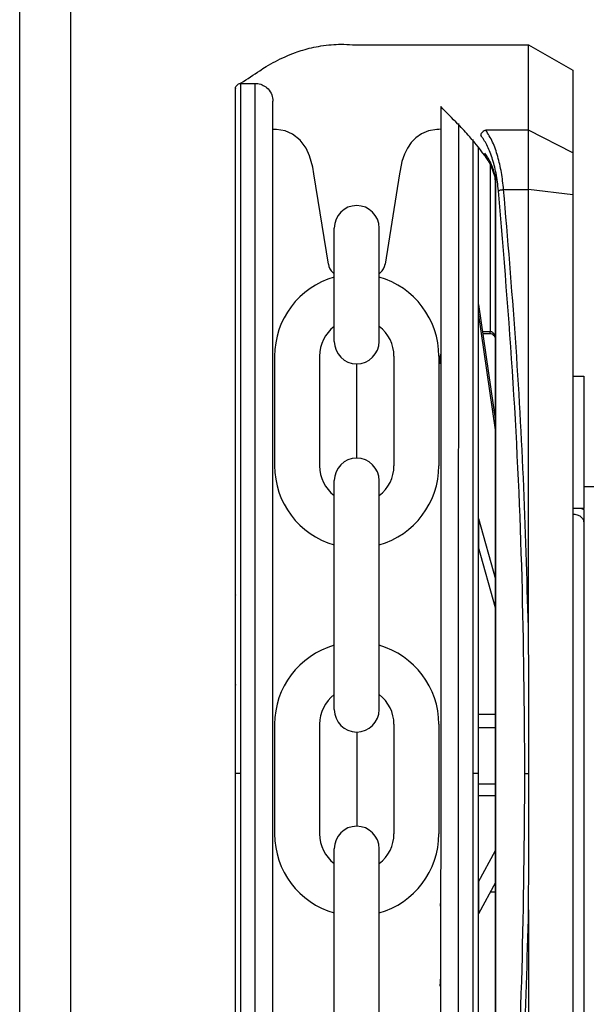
# Model space of a CAD drawing. Header units: inches. Extents: x 170 to 312, y 215 to 248.
# Tile 109 of 256: x 181.2734 to 181.3682, y 243.7444 to 243.909. Entities that reach past the tile are written whole.
import ezdxf

# ---------------------------------------------------------------- set-up
doc = ezdxf.new("R2010")
doc.units = ezdxf.units.IN
doc.header["$LTSCALE"] = 0.25
doc.header["$MEASUREMENT"] = 0
doc.layers.add('MOTOR RH', color=7, linetype='Continuous')

msp = doc.modelspace()

# ---------------------------------------------------------------- linework, layer by layer
at = {"layer": 'MOTOR RH'}
for p, q in [((181.2734116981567, 240.3825349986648), (181.2734116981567, 244.2991927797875)), ((181.2819375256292, 240.3718777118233), (181.2819375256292, 244.2991927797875)), ((181.3291862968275, 243.9048135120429), (181.3585112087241, 243.9048130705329)), ((181.3585109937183, 243.8905320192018), (181.3585112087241, 243.9048130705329)), ((181.3585112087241, 243.9048130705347), (181.3658930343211, 243.900551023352)), ((181.3658930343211, 243.900551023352), (181.3658928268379, 243.8867696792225)), ((181.3103979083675, 243.7830108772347), (181.3103996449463, 243.8983546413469)), ((181.3103996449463, 243.8983546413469), (181.3127987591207, 243.8983546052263)), ((181.3127970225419, 243.7830108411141), (181.3127987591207, 243.8983546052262)), ((181.3160449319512, 243.8906823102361), (181.3157513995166, 243.8906823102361)), ((181.3438025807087, 243.8906880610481), (181.3434820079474, 243.8906823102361)), ((181.3467553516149, 243.8916843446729), (181.3467537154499, 243.783010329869)), ((181.3585109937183, 243.8905320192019), (181.3513437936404, 243.8905321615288)), ((181.3585108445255, 243.8806226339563), (181.3585109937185, 243.8905320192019)), ((181.3658928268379, 243.8867696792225), (181.3585109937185, 243.8905320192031)), ((181.3491544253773, 243.8890000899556), (181.3491528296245, 243.7830102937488)), ((181.3658928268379, 243.8867696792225), (181.3658927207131, 243.8797208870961)), ((181.3520517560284, 243.8849439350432), (181.3520513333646, 243.8568710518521)), ((181.3250223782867, 243.8681223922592), (181.3226127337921, 243.8832690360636)), ((181.3369141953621, 243.8832690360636), (181.3345045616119, 243.8681223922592)), ((181.3529744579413, 243.8826643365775), (181.3528966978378, 243.8830342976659)), ((181.352937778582, 243.8824462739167), (181.3528989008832, 243.8827241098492)), ((181.3529744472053, 243.8819458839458), (181.3529377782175, 243.8824462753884)), ((181.3529714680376, 243.6840761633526), (181.3529744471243, 243.8819458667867)), ((181.3530478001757, 243.881945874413), (181.3529744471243, 243.8819458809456)), ((181.3530448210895, 243.6840761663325), (181.3530478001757, 243.881945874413)), ((181.3543255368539, 243.8806226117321), (181.3585108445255, 243.8806226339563)), ((181.3585097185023, 243.8058325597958), (181.3585108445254, 243.8806226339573)), ((181.3658927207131, 243.8797208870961), (181.3585108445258, 243.8806226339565)), ((181.3658927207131, 243.8797208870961), (181.3658898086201, 243.6863008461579)), ((181.3260090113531, 243.8552285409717), (181.3260090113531, 243.8741894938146)), ((181.3335179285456, 243.8552285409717), (181.3335179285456, 243.8741894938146)), ((181.3260090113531, 243.8665500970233), (181.3257613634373, 243.8667705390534)), ((181.3337655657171, 243.8667705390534), (181.3335179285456, 243.8665501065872)), ((181.3501306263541, 243.8614178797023), (181.3501306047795, 243.8599848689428)), ((181.3501306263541, 243.8614178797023), (181.3529738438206, 243.8418746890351)), ((181.3529738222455, 243.8404416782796), (181.3501306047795, 243.8599848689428)), ((181.3507921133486, 243.8568710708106), (181.3520513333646, 243.856871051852)), ((181.3520513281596, 243.8565253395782), (181.350842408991, 243.8565253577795)), ((181.3520513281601, 243.8565253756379), (181.3520513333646, 243.856871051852)), ((181.3160276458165, 243.8527560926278), (181.3160276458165, 243.8344416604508)), ((181.3235365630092, 243.8527560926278), (181.3235365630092, 243.8344416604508)), ((181.3359903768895, 243.8527560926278), (181.3359903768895, 243.8344416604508)), ((181.3434992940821, 243.8527560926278), (181.3434992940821, 243.8344416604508)), ((181.3297634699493, 243.8357236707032), (181.3297634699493, 243.8514740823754)), ((181.365892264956, 243.849449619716), (181.3677377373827, 243.849449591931)), ((181.3658922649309, 243.8494479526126), (181.3677377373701, 243.8494479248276)), ((181.3677377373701, 243.8494479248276), (181.3677374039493, 243.8273022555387)), ((181.3677377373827, 243.849449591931), (181.367737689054, 243.8462395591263)), ((181.3260090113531, 243.7936920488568), (181.3260090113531, 243.8319692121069)), ((181.3335179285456, 243.7936920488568), (181.3335179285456, 243.8319692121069)), ((181.3677388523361, 243.8309939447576), (181.3708762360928, 243.8309939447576)), ((181.3677374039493, 243.8273022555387), (181.3658919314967, 243.8273022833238)), ((181.3677389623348, 243.8273028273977), (181.3658934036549, 243.8273028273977)), ((181.3673430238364, 243.8273022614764), (181.3677374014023, 243.8271331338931)), ((181.3673443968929, 243.8273028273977), (181.3677389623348, 243.8271334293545)), ((181.3677374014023, 243.8271331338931), (181.3677374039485, 243.8273022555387)), ((181.3677389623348, 243.8271334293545), (181.3677389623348, 243.8273028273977)), ((181.3501300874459, 243.8256234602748), (181.3501300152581, 243.8208287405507)), ((181.3501300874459, 243.8256234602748), (181.3529734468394, 243.8155073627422)), ((181.3529733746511, 243.8107126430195), (181.3501300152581, 243.8208287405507)), ((181.3529731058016, 243.7928557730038), (181.3500757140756, 243.7928558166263)), ((181.3160276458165, 243.7912196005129), (181.3160276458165, 243.7729051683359)), ((181.3235365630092, 243.7912196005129), (181.3235365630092, 243.7729051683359)), ((181.3359903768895, 243.7912196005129), (181.3359903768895, 243.7729051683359)), ((181.3434992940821, 243.7912196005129), (181.3434992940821, 243.7729051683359)), ((181.3529730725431, 243.7906467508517), (181.350075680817, 243.7906467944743)), ((181.3297634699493, 243.7899375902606), (181.3297634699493, 243.7741871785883)), ((181.3094751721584, 243.7830124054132), (181.3094752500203, 243.7881839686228)), ((181.3103979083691, 243.7830108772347), (181.3094751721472, 243.7830109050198)), ((181.3103961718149, 243.667670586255), (181.3103979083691, 243.7830108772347)), ((181.3127952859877, 243.6676705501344), (181.3127970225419, 243.7830108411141)), ((181.3467537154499, 243.783010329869), (181.346752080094, 243.6743912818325)), ((181.3491528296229, 243.7830102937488), (181.3491512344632, 243.6770609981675)), ((181.3500755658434, 243.7830102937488), (181.3491528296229, 243.7830102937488)), ((181.3500755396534, 243.7812707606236), (181.3529729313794, 243.7812707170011)), ((181.3500755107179, 243.7793488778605), (181.3529729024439, 243.7793488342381)), ((181.3260090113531, 243.732155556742), (181.3260090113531, 243.770432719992)), ((181.3335179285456, 243.732155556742), (181.3335179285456, 243.770432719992)), ((181.3501291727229, 243.7648678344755), (181.3529727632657, 243.7701046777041)), ((181.3501291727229, 243.7648678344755), (181.3501290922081, 243.7595200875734)), ((181.3529726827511, 243.7647569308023), (181.3501290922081, 243.7595200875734)), ((181.3521234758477, 243.7631930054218), (181.3529726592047, 243.7631929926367)), ((181.3585090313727, 243.7601936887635), (181.3585079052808, 243.6853991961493))]:
    msp.add_line(p, q, dxfattribs=at)
at = {"layer": 'MOTOR RH', "flags": 128}
for points in [[(181.3226127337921, 243.8832690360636), (181.3224195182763, 243.8843574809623), (181.3218907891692, 243.8862534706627), (181.3212842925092, 243.8875417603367), (181.3202851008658, 243.8888627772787), (181.3190051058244, 243.8898702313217), (181.317781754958, 243.890415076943), (181.3163280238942, 243.8906753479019), (181.3160446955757, 243.8906823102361)], [(181.3434820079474, 243.8906823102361), (181.3431842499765, 243.8906746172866), (181.3417703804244, 243.8904229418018), (181.3406182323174, 243.8899258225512), (181.3396661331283, 243.8892599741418), (181.3388864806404, 243.8884666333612), (181.3382550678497, 243.8875629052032), (181.3377350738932, 243.8865066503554), (181.3373326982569, 243.8853083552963), (181.3370035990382, 243.8838079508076), (181.3369141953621, 243.8832690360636)]]:
    msp.add_lwpolyline(points, dxfattribs=at)
at = {"layer": 'MOTOR RH'}
for centre, radius, start, end in [((181.3297634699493, 243.8741894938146), 0.003754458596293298, 0, 180), ((181.3272834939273, 243.8684805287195), 0.00228930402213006, 188.9999999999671, 228.326349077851), ((181.3322434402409, 243.8684805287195), 0.002289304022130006, 311.6736509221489, 351.0000000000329), ((181.3297634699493, 243.8527560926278), 0.01373582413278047, 105.8627163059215, 180), ((181.3297634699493, 243.8527560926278), 0.01373582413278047, 0, 74.13728369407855), ((181.3297634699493, 243.8527560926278), 0.006226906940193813, 127.0808355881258, 180), ((181.3297634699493, 243.8527560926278), 0.006226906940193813, 0, 52.91916441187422), ((181.3297634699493, 243.8552285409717), 0.003754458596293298, 180, 0), ((181.3297634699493, 243.8344416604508), 0.01373582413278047, 180, 254.1372836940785), ((181.3297634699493, 243.8344416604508), 0.006226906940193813, 180, 232.9191644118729), ((181.3297634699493, 243.8319692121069), 0.003754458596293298, 0, 180), ((181.3297634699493, 243.8344416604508), 0.01373582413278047, 285.8627163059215, 0), ((181.3297634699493, 243.8344416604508), 0.006226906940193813, 307.0808355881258, 0), ((181.3297634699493, 243.7912196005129), 0.01373582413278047, 105.8627163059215, 180), ((181.3297634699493, 243.7912196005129), 0.01373582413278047, 0, 74.13728369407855), ((181.3297634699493, 243.7912196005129), 0.006226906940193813, 127.0808355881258, 180), ((181.3297634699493, 243.7912196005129), 0.006226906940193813, 0, 52.91916441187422), ((181.3297634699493, 243.7936920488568), 0.003754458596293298, 180, 0), ((181.3297634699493, 243.770432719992), 0.003754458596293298, 0, 180), ((181.3297634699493, 243.7729051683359), 0.01373582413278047, 180, 254.1372836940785), ((181.3297634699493, 243.7729051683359), 0.006226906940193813, 180, 232.9191644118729), ((181.3297634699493, 243.7729051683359), 0.01373582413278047, 285.8627163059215, 0), ((181.3297634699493, 243.7729051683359), 0.006226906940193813, 307.0808355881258, 0)]:
    msp.add_arc(centre, radius, start, end, dxfattribs=at)
for points, knots in [([(181.3102795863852, 243.8983481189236), (181.3103288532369, 243.8983802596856), (181.3103781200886, 243.8984124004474), (181.3104273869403, 243.8984445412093), (181.3114652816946, 243.8991216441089), (181.3125031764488, 243.8997987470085), (181.3135410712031, 243.9004758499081), (181.3139027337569, 243.9007117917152), (181.3147743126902, 243.9012803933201), (181.3161938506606, 243.9020687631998), (181.3178232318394, 243.9028607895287), (181.3193584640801, 243.9034780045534), (181.3208230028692, 243.9039631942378), (181.3222410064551, 243.9043431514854), (181.3238218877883, 243.9046552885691), (181.3254673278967, 243.9048544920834), (181.3272331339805, 243.9049241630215), (181.3284580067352, 243.9048911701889), (181.329145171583, 243.9048180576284), (181.3291862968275, 243.9048135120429)], [-0.2026574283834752, -0.2026574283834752, -0.2026574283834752, -0.2026574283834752, -0.1934736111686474, -0.1934736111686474, -0.1934736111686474, 0, 0, 0, 0.06741739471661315, 0.1624707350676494, 0.2623543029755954, 0.3670685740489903, 0.4432677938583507, 0.5291235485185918, 0.6246357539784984, 0.7298042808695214, 0.8268099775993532, 0.9437281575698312, 0.9511714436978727, 0.9511714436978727, 0.9511714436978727, 0.9511714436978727]), ([(181.3094751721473, 243.7830109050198), (181.3094752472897, 243.78800183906), (181.3094753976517, 243.7979888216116), (181.3094756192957, 243.8127103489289), (181.3094758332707, 243.8269225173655), (181.3094760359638, 243.8403853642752), (181.3094762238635, 243.8528656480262), (181.3094763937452, 243.8641491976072), (181.3094765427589, 243.8740467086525), (181.3094766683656, 243.8823895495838), (181.3094767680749, 243.8890123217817), (181.3094768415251, 243.8938908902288), (181.3094768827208, 243.8966274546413), (181.3094768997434, 243.8977575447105), (181.3094768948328, 243.8974318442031), (181.3094768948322, 243.8974318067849)], [0, 0, 0, 0, 0.0833060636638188, 0.1666974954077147, 0.2499975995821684, 0.3333024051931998, 0.4166951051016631, 0.4999952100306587, 0.5833002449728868, 0.6666928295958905, 0.7499928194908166, 0.8332978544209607, 0.9166904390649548, 0.999990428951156, 1, 1, 1, 1]), ([(181.3094768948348, 243.8974319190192), (181.3094780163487, 243.8974653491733), (181.3094825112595, 243.8975993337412), (181.3095507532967, 243.8978353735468), (181.3097336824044, 243.8980987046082), (181.3099959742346, 243.898277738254), (181.3102361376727, 243.8983580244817), (181.3103742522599, 243.8983476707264), (181.3104117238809, 243.8983448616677)], [0, 0, 0, 0, 0.06890365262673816, 0.2761586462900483, 0.4958689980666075, 0.715579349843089, 0.9228343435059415, 1, 1, 1, 1]), ([(181.3127987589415, 243.8983426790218), (181.3129494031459, 243.8983445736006), (181.3134132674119, 243.8983292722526), (181.3141866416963, 243.8980660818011), (181.3150218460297, 243.8974414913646), (181.3156336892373, 243.8965067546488), (181.3157132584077, 243.8957602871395), (181.3157514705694, 243.895401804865)], [0.08048410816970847, 0.08048410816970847, 0.08048410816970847, 0.08048410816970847, 0.170358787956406, 0.3583268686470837, 0.5560887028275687, 0.7868168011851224, 1, 1, 1, 1]), ([(181.3157497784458, 243.783010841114), (181.3157498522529, 243.7879130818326), (181.3157499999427, 243.7977225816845), (181.315750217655, 243.8121829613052), (181.3157504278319, 243.8261428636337), (181.3157506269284, 243.8393668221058), (181.3157508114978, 243.8516259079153), (181.3157509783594, 243.8627088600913), (181.3157511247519, 243.8724322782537), (181.315751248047, 243.8806215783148), (181.3157513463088, 243.8871481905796), (181.3157514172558, 243.8918605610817), (181.3157514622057, 243.8948462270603), (181.315751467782, 243.8952166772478), (181.3157514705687, 243.8954018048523)], [0, 0, 0, 0, 0.08330446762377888, 0.166694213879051, 0.2499999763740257, 0.3333008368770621, 0.4166943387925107, 0.4999999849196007, 0.5833008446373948, 0.6666942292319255, 0.7499999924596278, 0.8333009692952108, 0.9166943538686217, 1, 1, 1, 1]), ([(181.343802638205, 243.894507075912), (181.3438026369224, 243.894421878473), (181.3438026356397, 243.8943366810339), (181.343802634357, 243.8942514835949), (181.3438026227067, 243.8934776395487), (181.3438025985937, 243.891875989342), (181.3438025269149, 243.8871150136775), (181.3438024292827, 243.8806302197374), (181.3438023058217, 243.8724298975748), (181.3438021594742, 243.8627094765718), (181.3438019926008, 243.8516257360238), (181.3438018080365, 243.8393669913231), (181.343801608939, 243.8261429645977), (181.3438013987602, 243.8121829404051), (181.3438011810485, 243.7977225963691), (181.3438010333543, 243.7879128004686), (181.343800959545, 243.7830104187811)], [-0.009409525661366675, -0.009409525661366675, -0.009409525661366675, -0.009409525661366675, 0, 0, 0, 0.08546624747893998, 0.1768922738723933, 0.268313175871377, 0.3598353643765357, 0.4512615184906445, 0.5426821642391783, 0.6342044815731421, 0.7256307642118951, 0.8170515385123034, 0.9085726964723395, 1, 1, 1, 1]), ([(181.3515252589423, 243.8858630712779), (181.3505758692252, 243.8870836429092), (181.349008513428, 243.889098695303), (181.3473958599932, 243.8908442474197), (181.3467553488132, 243.8914982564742), (181.3467333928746, 243.8915206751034), (181.3467114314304, 243.8915430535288), (181.3466894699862, 243.8915654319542), (181.3457271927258, 243.8925459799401), (181.3447649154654, 243.8935265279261), (181.343802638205, 243.894507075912)], [0, 0, 0, 0, 0.3080244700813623, 0.5085202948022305, 0.5085202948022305, 0.5085202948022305, 0.5153930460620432, 0.5153930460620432, 0.5153930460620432, 0.8165340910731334, 0.8165340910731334, 0.8165340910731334, 0.8165340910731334]), ([(181.3513438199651, 243.8905321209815), (181.3512429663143, 243.8905046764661), (181.3510377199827, 243.8904488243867), (181.3507705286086, 243.8902468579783), (181.3505736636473, 243.8899928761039), (181.3505200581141, 243.8898066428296), (181.3504944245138, 243.8897175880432)], [0, 0, 0, 0, 0.2523826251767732, 0.513621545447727, 0.7674189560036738, 1, 1, 1, 1]), ([(181.3543255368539, 243.8806226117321), (181.3542183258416, 243.8815866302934), (181.3539994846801, 243.8835544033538), (181.353367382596, 243.8862434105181), (181.3524938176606, 243.8887312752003), (181.3517403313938, 243.8899112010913), (181.3513437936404, 243.8905321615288)], [0, 0, 0, 0, 0.2282311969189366, 0.4658698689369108, 0.7189029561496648, 0.9999999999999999, 0.9999999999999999, 0.9999999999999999, 0.9999999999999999]), ([(181.353476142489, 243.8804274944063), (181.3533562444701, 243.8814182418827), (181.353116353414, 243.8834005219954), (181.3524252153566, 243.8859892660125), (181.3515550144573, 243.8881886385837), (181.3508480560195, 243.8892077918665), (181.3504944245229, 243.8897175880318)], [0, 0, 0, 0, 0.2496836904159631, 0.4995652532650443, 0.7496748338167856, 1, 1, 1, 1]), ([(181.3500771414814, 243.8876640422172), (181.3500771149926, 243.8859046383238), (181.3500770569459, 243.8820491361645), (181.3500769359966, 243.8740156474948), (181.3500767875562, 243.864156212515), (181.350076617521, 243.8528624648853), (181.3500764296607, 243.8403847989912), (181.3500762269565, 243.8269212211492), (181.3500760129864, 243.8127093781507), (181.350075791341, 243.797987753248), (181.3500756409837, 243.7880010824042), (181.3500755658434, 243.7830102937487)], [0, 0, 0, 0, 0.09501659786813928, 0.2082163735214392, 0.3212904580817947, 0.4343712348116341, 0.5475710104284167, 0.6606452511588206, 0.7737261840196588, 0.886920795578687, 1, 1, 1, 1]), ([(181.3512045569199, 243.8866950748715), (181.3511955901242, 243.8866359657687), (181.3511778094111, 243.8865187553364), (181.3512048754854, 243.8863455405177), (181.3512552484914, 243.8862453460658), (181.3512805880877, 243.8861949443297)], [0, 0, 0, 0, 0.335804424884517, 0.6658835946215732, 1, 1, 1, 1]), ([(181.3528966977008, 243.8830342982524), (181.3527139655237, 243.8836278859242), (181.3522499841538, 243.8851350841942), (181.351599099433, 243.8861063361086), (181.3512045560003, 243.8866950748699)], [0, 0, 0, 0, 0.3938351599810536, 1, 1, 1, 1]), ([(181.352843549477, 243.8828502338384), (181.3526369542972, 243.8834896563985), (181.3522027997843, 243.8848333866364), (181.3516107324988, 243.8857059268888), (181.3513004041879, 243.8861632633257)], [0, 0, 0, 0, 0.475856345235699, 1, 1, 1, 1]), ([(181.3528989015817, 243.8827241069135), (181.3528709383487, 243.8827707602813), (181.3528150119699, 243.8828640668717), (181.3528694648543, 243.8829775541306), (181.3528966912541, 243.8830342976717)], [0, 0, 0, 0, 0.5000007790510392, 1, 1, 1, 1]), ([(181.3529377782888, 243.8824462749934), (181.3529236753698, 243.8824800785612), (181.3528954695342, 243.882547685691), (181.3529481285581, 243.8826254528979), (181.3529744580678, 243.8826643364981)], [0, 0, 0, 0, 0.500000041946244, 1, 1, 1, 1]), ([(181.3530478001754, 243.8819458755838), (181.3530437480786, 243.8820562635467), (181.3530345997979, 243.8823054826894), (181.3529959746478, 243.8825359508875), (181.3529744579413, 243.8826643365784)], [0, 0, 0, 0, 0.4429353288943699, 1, 1, 1, 1]), ([(181.3534761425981, 243.8804274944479), (181.353516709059, 243.8804477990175), (181.353599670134, 243.8804893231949), (181.3538077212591, 243.8805464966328), (181.3540564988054, 243.8805943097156), (181.354237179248, 243.8806133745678), (181.3543255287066, 243.8806226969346)], [0, 0, 0, 0, 0.2444909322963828, 0.5000000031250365, 0.755509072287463, 1, 1, 1, 1]), ([(181.3585097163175, 243.8058266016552), (181.3582768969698, 243.8141821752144), (181.3578104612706, 243.8309219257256), (181.3564132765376, 243.8559122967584), (181.3550223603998, 243.872375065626), (181.3543255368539, 243.8806226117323)], [0, 0, 0, 0, 0.3321382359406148, 0.6654134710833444, 1, 1, 1, 1]), ([(181.3578990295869, 243.7830117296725), (181.3578004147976, 243.7939277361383), (181.3576031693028, 243.8157615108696), (181.3561207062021, 243.8483613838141), (181.3543578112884, 243.8697370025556), (181.3534761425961, 243.8804274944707)], [0, 0, 0, 0, 0.3332416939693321, 0.6665371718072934, 1, 1, 1, 1]), ([(181.3529570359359, 243.855690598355), (181.3529486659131, 243.8557579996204), (181.3529233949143, 243.8559614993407), (181.3527353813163, 243.8562463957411), (181.3524186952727, 243.8564906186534), (181.3521669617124, 243.856513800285), (181.3520420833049, 243.8565253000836)], [0, 0, 0, 0, 0.1487405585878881, 0.4490815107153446, 0.7267038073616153, 1, 1, 1, 1]), ([(181.3529740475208, 243.8555589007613), (181.3529627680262, 243.8557190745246), (181.3529406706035, 243.8560328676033), (181.3527830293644, 243.8563951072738), (181.3525991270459, 243.856629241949), (181.3524355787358, 243.8567630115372), (181.3522500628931, 243.8568535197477), (181.3521170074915, 243.8568652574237), (181.3520513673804, 243.8568710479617)], [0, 0, 0, 0, 0.2718919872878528, 0.5326579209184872, 0.656675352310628, 0.7753569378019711, 0.8891770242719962, 1, 1, 1, 1]), ([(181.3437040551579, 243.8514817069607), (181.3437375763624, 243.8518513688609), (181.3437845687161, 243.8523695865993), (181.3437981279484, 243.8529442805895), (181.3438020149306, 243.8531090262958)], [0, 0, 0, 0, 0.7133331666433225, 1, 1, 1, 1]), ([(181.3658919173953, 243.8263649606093), (181.3661327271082, 243.8263443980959), (181.3666144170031, 243.8263032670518), (181.3672433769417, 243.8259966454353), (181.3674789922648, 243.8256886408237), (181.3675968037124, 243.8255346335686)], [0, 0, 0, 0, 0.3332611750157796, 0.6666198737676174, 0.9999999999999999, 0.9999999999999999, 0.9999999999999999, 0.9999999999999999]), ([(181.3658934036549, 243.8263651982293), (181.3661342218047, 243.8263448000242), (181.3666159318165, 243.8263039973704), (181.3672448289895, 243.8259974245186), (181.3674805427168, 243.8256890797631), (181.3675983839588, 243.8255349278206)], [0, 0, 0, 0, 0.33329477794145, 0.6666915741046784, 0.9999999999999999, 0.9999999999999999, 0.9999999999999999, 0.9999999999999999]), ([(181.3677374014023, 243.8271331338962), (181.3677373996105, 243.8270141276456), (181.3677373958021, 243.8267611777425), (181.3677373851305, 243.8260523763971), (181.3677373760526, 243.8254494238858), (181.3677373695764, 243.8250192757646)], [0, 0, 0, 0, 0.2029558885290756, 0.4313863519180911, 1, 1, 1, 1]), ([(181.3677389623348, 243.8271334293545), (181.3677389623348, 243.8270144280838), (181.3677389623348, 243.8267615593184), (181.3677389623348, 243.8260526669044), (181.3677389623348, 243.825449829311), (181.3677389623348, 243.8250196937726)], [0, 0, 0, 0, 0.2029761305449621, 0.4313090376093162, 1, 1, 1, 1]), ([(181.3675968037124, 243.8255346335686), (181.3675969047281, 243.8255345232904), (181.3677303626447, 243.8253888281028), (181.3677338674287, 243.8252039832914), (181.3677373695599, 243.8250192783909)], [0, 0, 0, 0, 0.0007569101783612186, 1, 1, 1, 1]), ([(181.3675983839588, 243.8255349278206), (181.3675984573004, 243.825534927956), (181.3676568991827, 243.8255350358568), (181.3676979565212, 243.8252772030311), (181.3677389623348, 243.8250196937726)], [0, 0, 0, 0, 0.001254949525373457, 1, 1, 1, 1]), ([(181.3677389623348, 243.8250196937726), (181.367738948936, 243.8220247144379), (181.3677389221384, 243.8160347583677), (181.3677391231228, 243.8055912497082), (181.3677390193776, 243.7945030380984), (181.3677392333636, 243.7830114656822), (181.3677391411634, 243.7715199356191), (181.367739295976, 243.7604313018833), (181.3677394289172, 243.749988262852), (181.3677394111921, 243.7439981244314), (181.3677394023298, 243.7410031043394)], [0, 0, 0, 0, 0.124998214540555, 0.2499963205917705, 0.3749989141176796, 0.4999955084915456, 0.6249968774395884, 0.7499994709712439, 0.8750017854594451, 1, 1, 1, 1]), ([(181.3094752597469, 243.7888298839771), (181.3094752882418, 243.7907225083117), (181.3094753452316, 243.7945077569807), (181.3094754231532, 243.7996833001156), (181.3094754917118, 243.8042369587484), (181.3094755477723, 243.807960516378), (181.3094755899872, 243.8107644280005), (181.3094756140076, 243.8123599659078), (181.3094756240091, 243.8130241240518), (181.3094756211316, 243.8128331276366), (181.3094756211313, 243.812833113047)], [0, 0, 0, 0, 0.1428555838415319, 0.2857111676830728, 0.428566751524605, 0.5714223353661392, 0.7142779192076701, 0.8571335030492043, 0.9999890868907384, 1, 1, 1, 1]), ([(181.3585476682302, 243.7830089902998), (181.3585475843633, 243.7836241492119), (181.3585471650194, 243.7867000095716), (181.3585397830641, 243.7920423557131), (181.3585192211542, 243.7990351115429), (181.3585128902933, 243.8035645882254), (181.3585097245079, 243.8058295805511)], [0, 0, 0, 0, 0.08083862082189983, 0.4042017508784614, 0.7020674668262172, 0.9999999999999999, 0.9999999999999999, 0.9999999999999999, 0.9999999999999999]), ([(181.3094752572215, 243.7886622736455), (181.3094752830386, 243.7903770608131), (181.3094753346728, 243.7938066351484), (181.3094753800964, 243.7968233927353), (181.3094754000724, 243.7981509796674), (181.30947539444, 243.7977763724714), (181.3094753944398, 243.797776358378)], [0, 0, 0, 0, 0.3333291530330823, 0.6666583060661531, 0.9999874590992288, 0.9999999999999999, 0.9999999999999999, 0.9999999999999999, 0.9999999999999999]), ([(181.3094734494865, 243.6685933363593), (181.3094734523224, 243.6687816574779), (181.3094734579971, 243.6691584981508), (181.3094735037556, 243.672197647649), (181.3094735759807, 243.6769947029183), (181.3094736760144, 243.6836387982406), (181.3094738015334, 243.6919756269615), (181.3094739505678, 243.7018743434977), (181.3094741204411, 243.7131571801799), (181.3094743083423, 243.7256374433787), (181.3094745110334, 243.7391000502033), (181.3094747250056, 243.753311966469), (181.3094749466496, 243.7680334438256), (181.3094750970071, 243.7780201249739), (181.3094751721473, 243.7830109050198)], [0, 0, 0, 0, 0.08330560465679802, 0.1666989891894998, 0.2500000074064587, 0.3333056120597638, 0.416698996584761, 0.5000000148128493, 0.5833056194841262, 0.6666990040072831, 0.7500000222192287, 0.8333056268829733, 0.9166955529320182, 1, 1, 1, 1]), ([(181.3157480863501, 243.6706233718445), (181.3157480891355, 243.6708083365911), (181.3157480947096, 243.6711784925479), (181.3157481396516, 243.6741634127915), (181.3157482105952, 243.6788753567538), (181.315748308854, 243.6854015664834), (181.3157484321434, 243.6935903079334), (181.3157485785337, 243.7033134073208), (181.3157487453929, 243.714396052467), (181.3157489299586, 243.7266547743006), (181.3157491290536, 243.7398785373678), (181.3157493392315, 243.7538384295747), (181.3157495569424, 243.7682986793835), (181.3157497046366, 243.7781084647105), (181.3157497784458, 243.783010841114)], [0, 0, 0, 0, 0.08329208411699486, 0.1666861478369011, 0.2499928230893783, 0.3332944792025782, 0.4166886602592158, 0.4999952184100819, 0.5832968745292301, 0.6666910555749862, 0.7499976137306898, 0.8332992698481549, 0.9166923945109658, 1, 1, 1, 1]), ([(181.343800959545, 243.7830104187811), (181.3438008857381, 243.7781081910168), (181.3438007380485, 243.768298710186), (181.3438005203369, 243.7538384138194), (181.3438003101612, 243.7398786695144), (181.3438001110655, 243.7266548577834), (181.3437999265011, 243.7143962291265), (181.3437997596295, 243.7033127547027), (181.3437996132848, 243.6935926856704), (181.3437994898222, 243.6853924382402), (181.3437993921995, 243.6789084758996), (181.3437993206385, 243.6741555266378), (181.3437992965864, 243.6725580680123), (181.3437992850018, 243.6717886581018), (181.3437992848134, 243.6717761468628), (181.343799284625, 243.6717636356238), (181.3437992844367, 243.6717511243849)], [0, 0, 0, 0, 0.09147262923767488, 0.1830390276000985, 0.2745133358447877, 0.3659820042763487, 0.4575523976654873, 0.549026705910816, 0.6404955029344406, 0.7320658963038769, 0.8235400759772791, 0.9150087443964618, 1, 1, 1, 1.001382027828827, 1.001382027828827, 1.001382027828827, 1.001382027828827]), ([(181.3500755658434, 243.7830102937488), (181.3500754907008, 243.7780193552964), (181.350075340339, 243.768032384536), (181.3500751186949, 243.753310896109), (181.3500749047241, 243.7390990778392), (181.3500747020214, 243.7256356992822), (181.3500745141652, 243.7131584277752), (181.3500743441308, 243.7018648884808), (181.3500741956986, 243.6920061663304), (181.3500740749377, 243.6839853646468), (181.350074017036, 243.6801396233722), (181.3500739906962, 243.6783901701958)], [0, 0, 0, 0, 0.1131436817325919, 0.2264028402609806, 0.3395379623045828, 0.4526797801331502, 0.5659406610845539, 0.6790759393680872, 0.7922177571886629, 0.9054784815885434, 1, 1, 1, 1]), ([(181.35347320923, 243.6855945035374), (181.3543552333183, 243.6962852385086), (181.3561188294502, 243.7176612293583), (181.3576022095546, 243.7502616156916), (181.3578000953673, 243.7720956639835), (181.3578990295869, 243.7830117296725)], [0, 0, 0, 0, 0.3334667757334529, 0.6667626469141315, 0.9999999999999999, 0.9999999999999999, 0.9999999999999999, 0.9999999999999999]), ([(181.3578990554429, 243.783009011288), (181.3579309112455, 243.7830090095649), (181.3579959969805, 243.7830090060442), (181.3581489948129, 243.7830090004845), (181.35833448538, 243.7830089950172), (181.3584769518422, 243.783008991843), (181.358547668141, 243.7830089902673)], [0, 0, 0, 0, 0.2412812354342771, 0.4929703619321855, 0.7483249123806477, 1, 1, 1, 1]), ([(181.3585090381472, 243.7601952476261), (181.3585093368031, 243.7608097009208), (181.3585108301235, 243.7638820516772), (181.3585352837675, 243.7714849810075), (181.3585427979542, 243.7784773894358), (181.3585476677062, 243.7830089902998)], [0, 0, 0, 0, 0.08086409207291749, 0.4043315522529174, 1, 1, 1, 1]), ([(181.3437040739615, 243.7612421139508), (181.343737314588, 243.7608277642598), (181.343783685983, 243.7602497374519), (181.3437968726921, 243.7597242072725), (181.3438006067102, 243.7595753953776)], [0, 0, 0, 0, 0.7168347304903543, 1, 1, 1, 1]), ([(181.3543225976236, 243.6853993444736), (181.3550192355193, 243.6936472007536), (181.356409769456, 243.710110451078), (181.3578077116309, 243.7351012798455), (181.3582755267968, 243.7518412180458), (181.3585090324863, 243.7601968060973)], [0, 0, 0, 0, 0.3345923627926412, 0.6678678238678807, 1, 1, 1, 1]), ([(181.3437024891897, 243.7474705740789), (181.3437360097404, 243.7477968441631), (181.3437830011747, 243.7482542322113), (181.3437965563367, 243.7485583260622), (181.3438004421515, 243.7486454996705)], [0, 0, 0, 0, 0.7133332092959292, 1, 1, 1, 1])]:
    msp.add_open_spline(points, degree=3, knots=knots, dxfattribs=at)
for points in [[(181.3094747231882, 243.7531920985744), (181.309474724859, 243.7533030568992), (181.3094747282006, 243.7535249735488), (181.3094747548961, 243.7552980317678), (181.3094747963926, 243.7580541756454), (181.3094748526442, 243.7617903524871), (181.3094749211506, 243.7663404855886), (181.309474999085, 243.7715168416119), (181.3094750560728, 243.7753019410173), (181.3094750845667, 243.77719449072)], [(181.3094749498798, 243.7682488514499), (181.3094749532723, 243.7684741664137), (181.3094749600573, 243.7689247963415), (181.3094750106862, 243.7722875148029), (181.3094750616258, 243.775670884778), (181.3094750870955, 243.7773625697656)]]:
    msp.add_open_spline(points, degree=3, dxfattribs=at)

doc.saveas('drawing.dxf')
